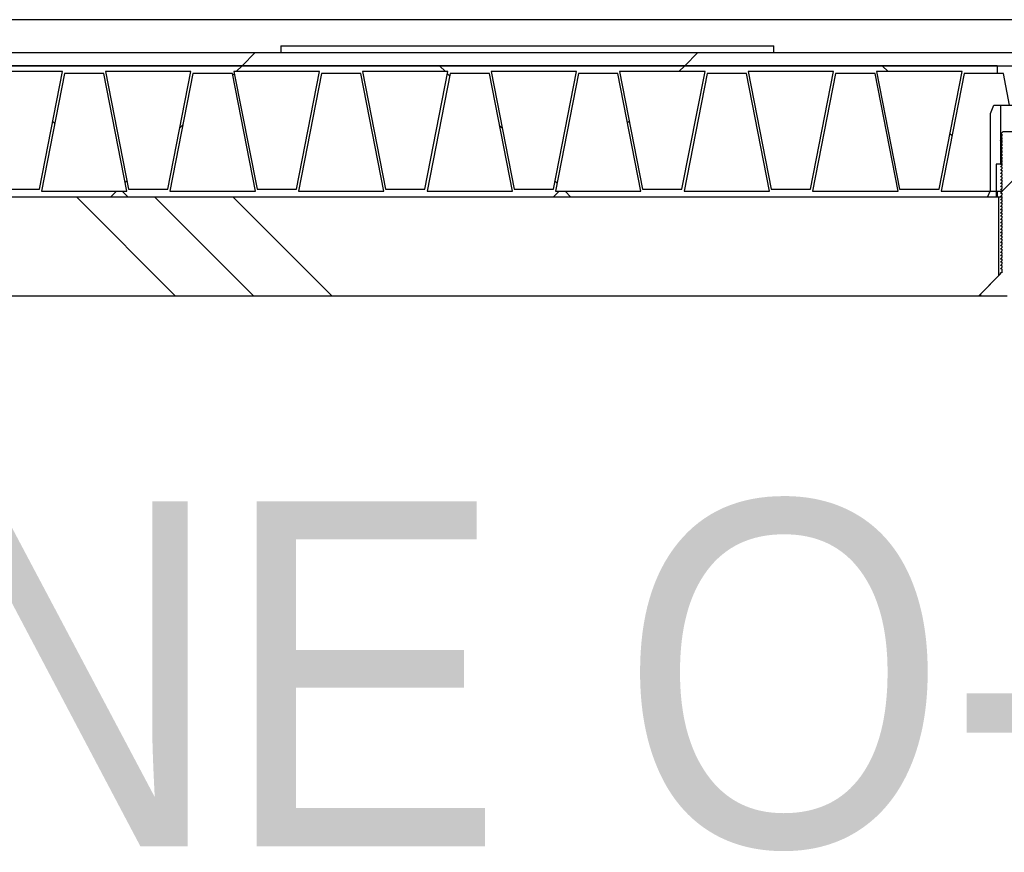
# Model space of a CAD drawing. Header units: millimetres. Extents: x 145 to 6295, y 51 to 4356.
# Tile 8 of 19: x 3521 to 3671, y 943 to 1070. Entities that reach past the tile are written whole.
import ezdxf

# ---------------------------------------------------------------- set-up
doc = ezdxf.new("R2010")
doc.units = ezdxf.units.MM
doc.header["$LTSCALE"] = 15
doc.linetypes.add('SLD-Solido', pattern=[0])
doc.layers.add('CAMPITURE', color=9, linetype='SLD-Solido')
doc.layers.add('NOTE', color=3, linetype='SLD-Solido')
doc.styles.add('SLDTEXTSTYLE0', font='GOTHIC.TTF', dxfattribs={"width": 0.913})

msp = doc.modelspace()

# ---------------------------------------------------------------- hatches: boundary and pattern name
at = {"layer": 'CAMPITURE', "true_color": 0xe1a900}
h = msp.add_hatch(dxfattribs=at)
h.set_pattern_fill('ANSI31', color=42, scale=15, angle=2.8e-322, style=0)
h.paths.add_polyline_path([(3458.54, 1064.64), (3458.54, 1062.64), (3673.04, 1062.64), (3673.04, 1064.64)], flags=0)
h = msp.add_hatch(dxfattribs=at)
h.set_pattern_fill('ANSI37', color=42, scale=15, angle=2.8e-322, style=0)
h.paths.add_polyline_path([(3664.5, 1061.44), (3669.54, 1061.44), (3669.54, 1062.64), (3376.54, 1062.64), (3376.54, 1061.44), (3377.25, 1061.44), (3380.75, 1043.54), (3376.54, 1043.54), (3376.54, 1042.64), (3669.54, 1042.64), (3669.54, 1043.54), (3661, 1043.54)], flags=0)
h.paths.add_polyline_path([(3644.64, 1061.74), (3641.14, 1043.84), (3635.14, 1043.84), (3631.64, 1061.74)], flags=0)
h.paths.add_polyline_path([(3537.15, 1043.54), (3524.15, 1043.54), (3527.65, 1061.44), (3533.65, 1061.44)], flags=0)
h.paths.add_polyline_path([(3556.7, 1043.54), (3543.7, 1043.54), (3547.2, 1061.44), (3553.2, 1061.44)], flags=0)
h.paths.add_polyline_path([(3498.05, 1043.54), (3485.05, 1043.54), (3488.55, 1061.44), (3494.55, 1061.44)], flags=0)
h.paths.add_polyline_path([(3517.6, 1043.54), (3504.6, 1043.54), (3508.1, 1061.44), (3514.1, 1061.44)], flags=0)
h.paths.add_polyline_path([(3615.35, 1043.54), (3602.35, 1043.54), (3605.85, 1061.44), (3611.85, 1061.44)], flags=0)
h.paths.add_polyline_path([(3634.9, 1043.54), (3621.9, 1043.54), (3625.4, 1061.44), (3631.4, 1061.44)], flags=0)
h.paths.add_polyline_path([(3576.25, 1043.54), (3563.25, 1043.54), (3566.75, 1061.44), (3572.75, 1061.44)], flags=0)
h.paths.add_polyline_path([(3595.8, 1043.54), (3582.8, 1043.54), (3586.3, 1061.44), (3592.3, 1061.44)], flags=0)
h.paths.add_polyline_path([(3400.3, 1043.54), (3387.3, 1043.54), (3390.8, 1061.44), (3396.8, 1061.44)], flags=0)
h.paths.add_polyline_path([(3458.95, 1043.54), (3445.95, 1043.54), (3449.45, 1061.44), (3455.45, 1061.44)], flags=0)
h.paths.add_polyline_path([(3478.5, 1043.54), (3465.5, 1043.54), (3469, 1061.44), (3475, 1061.44)], flags=0)
h.paths.add_polyline_path([(3419.85, 1043.54), (3406.85, 1043.54), (3410.35, 1061.44), (3416.35, 1061.44)], flags=0)
h.paths.add_polyline_path([(3439.4, 1043.54), (3426.4, 1043.54), (3429.9, 1061.44), (3435.9, 1061.44)], flags=0)
h.paths.add_polyline_path([(3429.59, 1061.74), (3426.09, 1043.84), (3420.09, 1043.84), (3416.59, 1061.74)], flags=0)
h.paths.add_polyline_path([(3410.04, 1061.74), (3406.54, 1043.84), (3400.54, 1043.84), (3397.04, 1061.74)], flags=0)
h.paths.add_polyline_path([(3468.69, 1061.74), (3465.19, 1043.84), (3459.19, 1043.84), (3455.69, 1061.74)], flags=0)
h.paths.add_polyline_path([(3449.14, 1061.74), (3445.64, 1043.84), (3439.64, 1043.84), (3436.14, 1061.74)], flags=0)
h.paths.add_polyline_path([(3390.49, 1061.74), (3386.99, 1043.84), (3380.99, 1043.84), (3377.49, 1061.74)], flags=0)
h.paths.add_polyline_path([(3585.99, 1061.74), (3582.49, 1043.84), (3576.49, 1043.84), (3572.99, 1061.74)], flags=0)
h.paths.add_polyline_path([(3566.44, 1061.74), (3562.94, 1043.84), (3556.94, 1043.84), (3553.44, 1061.74)], flags=0)
h.paths.add_polyline_path([(3625.09, 1061.74), (3621.59, 1043.84), (3615.59, 1043.84), (3612.09, 1061.74)], flags=0)
h.paths.add_polyline_path([(3605.54, 1061.74), (3602.04, 1043.84), (3596.04, 1043.84), (3592.54, 1061.74)], flags=0)
h.paths.add_polyline_path([(3507.79, 1061.74), (3504.29, 1043.84), (3498.29, 1043.84), (3494.79, 1061.74)], flags=0)
h.paths.add_polyline_path([(3488.24, 1061.74), (3484.74, 1043.84), (3478.74, 1043.84), (3475.24, 1061.74)], flags=0)
h.paths.add_polyline_path([(3546.89, 1061.74), (3543.39, 1043.84), (3537.39, 1043.84), (3533.89, 1061.74)], flags=0)
h.paths.add_polyline_path([(3527.34, 1061.74), (3523.84, 1043.84), (3517.84, 1043.84), (3514.34, 1061.74)], flags=0)
h.paths.add_polyline_path([(3664.19, 1061.74), (3660.69, 1043.84), (3654.69, 1043.84), (3651.19, 1061.74)], flags=0)
h.paths.add_polyline_path([(3654.45, 1043.54), (3641.45, 1043.54), (3644.95, 1061.44), (3650.95, 1061.44)], flags=0)
h = msp.add_hatch(dxfattribs=at)
h.set_pattern_fill('ANSI32', color=42, scale=15, style=0)
h.paths.add_polyline_path([(3668.04, 1042.64), (3669.39, 1042.64), (3669.39, 1047.64), (3670.04, 1047.64), (3670.04, 1056.64), (3669.04, 1056.64), (3668.54, 1055.34), (3668.54, 1043.64)], flags=0)
h = msp.add_hatch(dxfattribs=at)
h.set_pattern_fill('ANSI32', color=42, scale=15, style=0)
edge = h.paths.add_edge_path(flags=0)
edge.add_spline(control_points=[(3670.24, 1052.43), (3670.18, 1052.36), (3670.12, 1052.3), (3670.06, 1052.23)], knot_values=[0, 0, 0, 0, 1, 1, 1, 1], weights=[1, 1, 1, 1], degree=3, periodic=0)
edge.add_spline(control_points=[(3670.06, 1052.23), (3670.12, 1052.23), (3670.18, 1052.23), (3670.24, 1052.23)], knot_values=[0, 0, 0, 0, 1, 1, 1, 1], weights=[1, 1, 1, 1], degree=3, periodic=0)
edge.add_line((3670.24, 1052.23), (3670.24, 1051.93))
edge.add_line((3670.24, 1051.93), (3670.06, 1051.73))
edge.add_line((3670.06, 1051.73), (3670.24, 1051.73))
edge.add_line((3670.24, 1051.73), (3670.24, 1051.43))
edge.add_line((3670.24, 1051.43), (3670.06, 1051.23))
edge.add_line((3670.06, 1051.23), (3670.24, 1051.23))
edge.add_line((3670.24, 1051.23), (3670.24, 1050.93))
edge.add_line((3670.24, 1050.93), (3670.06, 1050.73))
edge.add_line((3670.06, 1050.73), (3670.24, 1050.73))
edge.add_line((3670.24, 1050.73), (3670.24, 1050.43))
edge.add_line((3670.24, 1050.43), (3670.06, 1050.23))
edge.add_line((3670.06, 1050.23), (3670.24, 1050.23))
edge.add_line((3670.24, 1050.23), (3670.24, 1049.93))
edge.add_line((3670.24, 1049.93), (3670.06, 1049.73))
edge.add_line((3670.06, 1049.73), (3670.24, 1049.73))
edge.add_line((3670.24, 1049.73), (3670.24, 1049.43))
edge.add_line((3670.24, 1049.43), (3670.06, 1049.23))
edge.add_line((3670.06, 1049.23), (3670.24, 1049.23))
edge.add_line((3670.24, 1049.23), (3670.24, 1048.93))
edge.add_line((3670.24, 1048.93), (3670.06, 1048.73))
edge.add_line((3670.06, 1048.73), (3670.24, 1048.73))
edge.add_line((3670.24, 1048.73), (3670.24, 1048.43))
edge.add_line((3670.24, 1048.43), (3670.06, 1048.23))
edge.add_line((3670.06, 1048.23), (3670.24, 1048.23))
edge.add_line((3670.24, 1048.23), (3670.24, 1047.93))
edge.add_line((3670.24, 1047.93), (3670.06, 1047.73))
edge.add_line((3670.06, 1047.73), (3670.24, 1047.73))
edge.add_line((3670.24, 1047.73), (3670.24, 1047.43))
edge.add_line((3670.24, 1047.43), (3670.06, 1047.23))
edge.add_line((3670.06, 1047.23), (3670.24, 1047.23))
edge.add_line((3670.24, 1047.23), (3670.24, 1046.93))
edge.add_line((3670.24, 1046.93), (3670.06, 1046.73))
edge.add_line((3670.06, 1046.73), (3670.24, 1046.73))
edge.add_line((3670.24, 1046.73), (3670.24, 1046.43))
edge.add_line((3670.24, 1046.43), (3670.06, 1046.23))
edge.add_line((3670.06, 1046.23), (3670.24, 1046.23))
edge.add_line((3670.24, 1046.23), (3670.24, 1045.93))
edge.add_line((3670.24, 1045.93), (3670.06, 1045.73))
edge.add_line((3670.06, 1045.73), (3670.24, 1045.73))
edge.add_line((3670.24, 1045.73), (3670.24, 1045.43))
edge.add_line((3670.24, 1045.43), (3670.06, 1045.23))
edge.add_line((3670.06, 1045.23), (3670.24, 1045.23))
edge.add_line((3670.24, 1045.23), (3670.24, 1044.93))
edge.add_line((3670.24, 1044.93), (3670.06, 1044.73))
edge.add_line((3670.06, 1044.73), (3670.24, 1044.73))
edge.add_line((3670.24, 1044.73), (3670.24, 1044.43))
edge.add_line((3670.24, 1044.43), (3670.06, 1044.23))
edge.add_line((3670.06, 1044.23), (3670.24, 1044.23))
edge.add_line((3670.24, 1044.23), (3670.24, 1043.93))
edge.add_line((3670.24, 1043.93), (3670.06, 1043.73))
edge.add_line((3670.06, 1043.73), (3670.24, 1043.73))
edge.add_line((3670.24, 1043.73), (3670.24, 1043.43))
edge.add_line((3670.24, 1043.43), (3670.06, 1043.23))
edge.add_line((3670.06, 1043.23), (3670.24, 1043.23))
edge.add_line((3670.24, 1043.23), (3670.24, 1042.93))
edge.add_line((3670.24, 1042.93), (3670.06, 1042.73))
edge.add_line((3670.06, 1042.73), (3670.24, 1042.73))
edge.add_line((3670.24, 1042.73), (3670.24, 1042.43))
edge.add_line((3670.24, 1042.43), (3670.06, 1042.23))
edge.add_line((3670.06, 1042.23), (3670.24, 1042.23))
edge.add_line((3670.24, 1042.23), (3670.24, 1041.93))
edge.add_line((3670.24, 1041.93), (3670.06, 1041.73))
edge.add_line((3670.06, 1041.73), (3670.24, 1041.73))
edge.add_line((3670.24, 1041.73), (3670.24, 1041.43))
edge.add_line((3670.24, 1041.43), (3670.06, 1041.23))
edge.add_line((3670.06, 1041.23), (3670.24, 1041.23))
edge.add_line((3670.24, 1041.23), (3670.24, 1040.93))
edge.add_line((3670.24, 1040.93), (3670.06, 1040.73))
edge.add_line((3670.06, 1040.73), (3670.24, 1040.73))
edge.add_line((3670.24, 1040.73), (3670.24, 1040.43))
edge.add_line((3670.24, 1040.43), (3670.06, 1040.23))
edge.add_line((3670.06, 1040.23), (3670.24, 1040.23))
edge.add_line((3670.24, 1040.23), (3670.24, 1039.93))
edge.add_line((3670.24, 1039.93), (3670.06, 1039.73))
edge.add_line((3670.06, 1039.73), (3670.24, 1039.73))
edge.add_line((3670.24, 1039.73), (3670.24, 1039.43))
edge.add_line((3670.24, 1039.43), (3670.06, 1039.23))
edge.add_line((3670.06, 1039.23), (3670.24, 1039.23))
edge.add_line((3670.24, 1039.23), (3670.24, 1038.93))
edge.add_line((3670.24, 1038.93), (3670.06, 1038.73))
edge.add_line((3670.06, 1038.73), (3670.24, 1038.73))
edge.add_line((3670.24, 1038.73), (3670.24, 1038.43))
edge.add_line((3670.24, 1038.43), (3670.06, 1038.23))
edge.add_line((3670.06, 1038.23), (3670.24, 1038.23))
edge.add_line((3670.24, 1038.23), (3670.24, 1037.93))
edge.add_line((3670.24, 1037.93), (3670.06, 1037.73))
edge.add_line((3670.06, 1037.73), (3670.24, 1037.73))
edge.add_line((3670.24, 1037.73), (3670.24, 1037.43))
edge.add_line((3670.24, 1037.43), (3670.06, 1037.23))
edge.add_line((3670.06, 1037.23), (3670.24, 1037.23))
edge.add_line((3670.24, 1037.23), (3670.24, 1036.93))
edge.add_line((3670.24, 1036.93), (3670.06, 1036.73))
edge.add_line((3670.06, 1036.73), (3670.24, 1036.73))
edge.add_line((3670.24, 1036.73), (3670.24, 1036.43))
edge.add_line((3670.24, 1036.43), (3670.06, 1036.23))
edge.add_line((3670.06, 1036.23), (3670.24, 1036.23))
edge.add_line((3670.24, 1036.23), (3670.24, 1035.93))
edge.add_line((3670.24, 1035.93), (3670.06, 1035.73))
edge.add_line((3670.06, 1035.73), (3670.24, 1035.73))
edge.add_line((3670.24, 1035.73), (3670.24, 1035.43))
edge.add_line((3670.24, 1035.43), (3670.06, 1035.23))
edge.add_line((3670.06, 1035.23), (3670.24, 1035.23))
edge.add_line((3670.24, 1035.23), (3670.24, 1034.93))
edge.add_line((3670.24, 1034.93), (3670.06, 1034.73))
edge.add_line((3670.06, 1034.73), (3670.24, 1034.73))
edge.add_line((3670.24, 1034.73), (3670.24, 1034.43))
edge.add_line((3670.24, 1034.43), (3670.06, 1034.23))
edge.add_line((3670.06, 1034.23), (3670.24, 1034.23))
edge.add_line((3670.24, 1034.23), (3670.24, 1033.93))
edge.add_line((3670.24, 1033.93), (3670.06, 1033.73))
edge.add_line((3670.06, 1033.73), (3670.24, 1033.73))
edge.add_line((3670.24, 1033.73), (3670.24, 1033.43))
edge.add_line((3670.24, 1033.43), (3670.06, 1033.23))
edge.add_line((3670.06, 1033.23), (3670.24, 1033.23))
edge.add_line((3670.24, 1033.23), (3670.24, 1032.93))
edge.add_line((3670.24, 1032.93), (3670.06, 1032.73))
edge.add_line((3670.06, 1032.73), (3670.24, 1032.73))
edge.add_line((3670.24, 1032.73), (3670.24, 1032.43))
edge.add_line((3670.24, 1032.43), (3670.06, 1032.23))
edge.add_line((3670.06, 1032.23), (3670.24, 1032.23))
edge.add_line((3670.24, 1032.23), (3670.24, 1031.93))
edge.add_line((3670.24, 1031.93), (3670.06, 1031.73))
edge.add_line((3670.06, 1031.73), (3670.24, 1031.73))
edge.add_line((3670.24, 1031.73), (3670.24, 1031.14))
edge.add_line((3670.24, 1031.14), (3670.04, 1031.14))
edge.add_line((3670.04, 1031.14), (3670.04, 1030.94))
edge.add_line((3670.04, 1030.94), (3667.04, 1027.94))
edge.add_line((3667.04, 1027.94), (3667.04, 1027.64))
edge.add_line((3667.04, 1027.64), (3671.04, 1027.64))
edge.add_line((3671.04, 1027.64), (3671.04, 1029.64))
edge.add_line((3671.04, 1029.64), (3675.04, 1029.64))
edge.add_line((3675.04, 1029.64), (3675.04, 1027.64))
edge.add_line((3675.04, 1027.64), (3679.04, 1027.64))
edge.add_line((3679.04, 1027.64), (3679.04, 1027.94))
edge.add_line((3679.04, 1027.94), (3676.04, 1030.94))
edge.add_line((3676.04, 1030.94), (3676.04, 1031.14))
edge.add_line((3676.04, 1031.14), (3675.84, 1031.14))
edge.add_line((3675.84, 1031.14), (3675.84, 1031.48))
edge.add_line((3675.84, 1031.48), (3676.03, 1031.48))
edge.add_line((3676.03, 1031.48), (3675.84, 1031.68))
edge.add_line((3675.84, 1031.68), (3675.84, 1031.98))
edge.add_line((3675.84, 1031.98), (3676.03, 1031.98))
edge.add_line((3676.03, 1031.98), (3675.84, 1032.18))
edge.add_line((3675.84, 1032.18), (3675.84, 1032.48))
edge.add_line((3675.84, 1032.48), (3676.03, 1032.48))
edge.add_line((3676.03, 1032.48), (3675.84, 1032.68))
edge.add_line((3675.84, 1032.68), (3675.84, 1032.98))
edge.add_line((3675.84, 1032.98), (3676.03, 1032.98))
edge.add_line((3676.03, 1032.98), (3675.84, 1033.18))
edge.add_line((3675.84, 1033.18), (3675.84, 1033.48))
edge.add_line((3675.84, 1033.48), (3676.03, 1033.48))
edge.add_line((3676.03, 1033.48), (3675.84, 1033.68))
edge.add_line((3675.84, 1033.68), (3675.84, 1033.98))
edge.add_line((3675.84, 1033.98), (3676.03, 1033.98))
edge.add_line((3676.03, 1033.98), (3675.84, 1034.18))
edge.add_line((3675.84, 1034.18), (3675.84, 1034.48))
edge.add_line((3675.84, 1034.48), (3676.03, 1034.48))
edge.add_line((3676.03, 1034.48), (3675.84, 1034.68))
edge.add_line((3675.84, 1034.68), (3675.84, 1034.98))
edge.add_line((3675.84, 1034.98), (3676.03, 1034.98))
edge.add_line((3676.03, 1034.98), (3675.84, 1035.18))
edge.add_line((3675.84, 1035.18), (3675.84, 1035.48))
edge.add_line((3675.84, 1035.48), (3676.03, 1035.48))
edge.add_line((3676.03, 1035.48), (3675.84, 1035.68))
edge.add_line((3675.84, 1035.68), (3675.84, 1035.98))
edge.add_line((3675.84, 1035.98), (3676.03, 1035.98))
edge.add_line((3676.03, 1035.98), (3675.84, 1036.18))
edge.add_line((3675.84, 1036.18), (3675.84, 1036.48))
edge.add_line((3675.84, 1036.48), (3676.03, 1036.48))
edge.add_line((3676.03, 1036.48), (3675.84, 1036.68))
edge.add_line((3675.84, 1036.68), (3675.84, 1036.98))
edge.add_line((3675.84, 1036.98), (3676.03, 1036.98))
edge.add_line((3676.03, 1036.98), (3675.84, 1037.18))
edge.add_line((3675.84, 1037.18), (3675.84, 1037.48))
edge.add_line((3675.84, 1037.48), (3676.03, 1037.48))
edge.add_line((3676.03, 1037.48), (3675.84, 1037.68))
edge.add_line((3675.84, 1037.68), (3675.84, 1037.98))
edge.add_line((3675.84, 1037.98), (3676.03, 1037.98))
edge.add_line((3676.03, 1037.98), (3675.84, 1038.18))
edge.add_line((3675.84, 1038.18), (3675.84, 1038.48))
edge.add_line((3675.84, 1038.48), (3676.03, 1038.48))
edge.add_line((3676.03, 1038.48), (3675.84, 1038.68))
edge.add_line((3675.84, 1038.68), (3675.84, 1038.98))
edge.add_line((3675.84, 1038.98), (3676.03, 1038.98))
edge.add_line((3676.03, 1038.98), (3675.84, 1039.18))
edge.add_line((3675.84, 1039.18), (3675.84, 1039.48))
edge.add_line((3675.84, 1039.48), (3676.03, 1039.48))
edge.add_line((3676.03, 1039.48), (3675.84, 1039.68))
edge.add_line((3675.84, 1039.68), (3675.84, 1039.98))
edge.add_line((3675.84, 1039.98), (3676.03, 1039.98))
edge.add_line((3676.03, 1039.98), (3675.84, 1040.18))
edge.add_line((3675.84, 1040.18), (3675.84, 1040.48))
edge.add_line((3675.84, 1040.48), (3676.03, 1040.48))
edge.add_line((3676.03, 1040.48), (3675.84, 1040.68))
edge.add_line((3675.84, 1040.68), (3675.84, 1040.98))
edge.add_line((3675.84, 1040.98), (3676.03, 1040.98))
edge.add_line((3676.03, 1040.98), (3675.84, 1041.18))
edge.add_line((3675.84, 1041.18), (3675.84, 1041.48))
edge.add_line((3675.84, 1041.48), (3676.03, 1041.48))
edge.add_line((3676.03, 1041.48), (3675.84, 1041.68))
edge.add_line((3675.84, 1041.68), (3675.84, 1041.98))
edge.add_line((3675.84, 1041.98), (3676.03, 1041.98))
edge.add_line((3676.03, 1041.98), (3675.84, 1042.18))
edge.add_line((3675.84, 1042.18), (3675.84, 1042.48))
edge.add_line((3675.84, 1042.48), (3676.03, 1042.48))
edge.add_line((3676.03, 1042.48), (3675.84, 1042.68))
edge.add_line((3675.84, 1042.68), (3675.84, 1042.98))
edge.add_line((3675.84, 1042.98), (3676.03, 1042.98))
edge.add_line((3676.03, 1042.98), (3675.84, 1043.18))
edge.add_line((3675.84, 1043.18), (3675.84, 1043.48))
edge.add_line((3675.84, 1043.48), (3676.03, 1043.48))
edge.add_line((3676.03, 1043.48), (3675.84, 1043.68))
edge.add_line((3675.84, 1043.68), (3675.84, 1043.98))
edge.add_line((3675.84, 1043.98), (3676.03, 1043.98))
edge.add_line((3676.03, 1043.98), (3675.84, 1044.18))
edge.add_line((3675.84, 1044.18), (3675.84, 1044.48))
edge.add_line((3675.84, 1044.48), (3676.03, 1044.48))
edge.add_line((3676.03, 1044.48), (3675.84, 1044.68))
edge.add_line((3675.84, 1044.68), (3675.84, 1044.98))
edge.add_line((3675.84, 1044.98), (3676.03, 1044.98))
edge.add_line((3676.03, 1044.98), (3675.84, 1045.18))
edge.add_line((3675.84, 1045.18), (3675.84, 1045.48))
edge.add_line((3675.84, 1045.48), (3676.03, 1045.48))
edge.add_line((3676.03, 1045.48), (3675.84, 1045.68))
edge.add_line((3675.84, 1045.68), (3675.84, 1045.98))
edge.add_line((3675.84, 1045.98), (3676.03, 1045.98))
edge.add_line((3676.03, 1045.98), (3675.84, 1046.18))
edge.add_line((3675.84, 1046.18), (3675.84, 1046.48))
edge.add_line((3675.84, 1046.48), (3676.03, 1046.48))
edge.add_line((3676.03, 1046.48), (3675.84, 1046.68))
edge.add_line((3675.84, 1046.68), (3675.84, 1046.98))
edge.add_line((3675.84, 1046.98), (3676.03, 1046.98))
edge.add_line((3676.03, 1046.98), (3675.84, 1047.18))
edge.add_line((3675.84, 1047.18), (3675.84, 1047.48))
edge.add_line((3675.84, 1047.48), (3676.03, 1047.48))
edge.add_line((3676.03, 1047.48), (3675.84, 1047.68))
edge.add_line((3675.84, 1047.68), (3675.84, 1047.98))
edge.add_line((3675.84, 1047.98), (3676.03, 1047.98))
edge.add_line((3676.03, 1047.98), (3675.84, 1048.18))
edge.add_line((3675.84, 1048.18), (3675.84, 1048.48))
edge.add_line((3675.84, 1048.48), (3676.03, 1048.48))
edge.add_line((3676.03, 1048.48), (3675.84, 1048.68))
edge.add_line((3675.84, 1048.68), (3675.84, 1048.98))
edge.add_line((3675.84, 1048.98), (3676.03, 1048.98))
edge.add_line((3676.03, 1048.98), (3675.84, 1049.18))
edge.add_line((3675.84, 1049.18), (3675.84, 1049.48))
edge.add_line((3675.84, 1049.48), (3676.03, 1049.48))
edge.add_line((3676.03, 1049.48), (3675.84, 1049.68))
edge.add_line((3675.84, 1049.68), (3675.84, 1049.98))
edge.add_line((3675.84, 1049.98), (3676.03, 1049.98))
edge.add_line((3676.03, 1049.98), (3675.84, 1050.18))
edge.add_line((3675.84, 1050.18), (3675.84, 1050.48))
edge.add_line((3675.84, 1050.48), (3676.03, 1050.48))
edge.add_line((3676.03, 1050.48), (3675.84, 1050.68))
edge.add_line((3675.84, 1050.68), (3675.84, 1050.98))
edge.add_line((3675.84, 1050.98), (3676.03, 1050.98))
edge.add_line((3676.03, 1050.98), (3675.84, 1051.18))
edge.add_line((3675.84, 1051.18), (3675.84, 1051.48))
edge.add_line((3675.84, 1051.48), (3676.03, 1051.48))
edge.add_line((3676.03, 1051.48), (3675.84, 1051.68))
edge.add_line((3675.84, 1051.68), (3675.84, 1051.98))
edge.add_line((3675.84, 1051.98), (3676.03, 1051.98))
edge.add_line((3676.03, 1051.98), (3675.84, 1052.18))
edge.add_line((3675.84, 1052.18), (3675.84, 1052.44))
edge.add_line((3675.84, 1052.44), (3675.64, 1052.64))
edge.add_line((3675.64, 1052.64), (3670.44, 1052.64))
edge.add_line((3670.44, 1052.64), (3670.24, 1052.44))
edge.add_line((3670.24, 1052.44), (3670.24, 1052.43))
h = msp.add_hatch(dxfattribs=at)
h.set_pattern_fill('CORK', color=42, scale=15, style=0)
h.set_pattern_definition([(3e-322, (0, 0), (-2e-322, 47.625), []), (135, (23.81, -23.81), (-95.25, -95.25), [67.352, -67.352]), (135, (35.72, -23.81), (-95.25, -95.25), [67.352, -67.352]), (135, (47.62, -23.81), (-95.25, -95.25), [67.352, -67.352])])
h.paths.add_polyline_path([(3376.34, 1042.64), (3376.34, 1030.64), (3379.34, 1027.64), (3666.74, 1027.64), (3669.74, 1030.64), (3669.74, 1042.64)], flags=0)

# ---------------------------------------------------------------- linework, layer by layer
for p, q in [((4273.04, 1069.64), (2773.04, 1069.64)), ((3560.54, 1065.64), (3560.54, 1064.64)), ((3560.54, 1065.64), (3635.54, 1065.64)), ((3635.54, 1064.64), (3635.54, 1065.64)), ((3458.54, 1064.64), (3673.04, 1064.64)), ((3669.54, 1062.64), (3376.54, 1062.64)), ((3458.54, 1062.64), (3673.04, 1062.64)), ((3669.54, 1062.64), (3669.54, 1061.44)), ((3527.34, 1061.74), (3514.34, 1061.74)), ((3523.84, 1043.84), (3527.34, 1061.74)), ((3527.65, 1061.44), (3524.15, 1043.54)), ((3533.65, 1061.44), (3527.65, 1061.44)), ((3537.15, 1043.54), (3533.65, 1061.44)), ((3546.89, 1061.74), (3533.89, 1061.74)), ((3533.89, 1061.74), (3537.39, 1043.84)), ((3543.39, 1043.84), (3546.89, 1061.74)), ((3547.2, 1061.44), (3543.7, 1043.54)), ((3553.2, 1061.44), (3547.2, 1061.44)), ((3556.7, 1043.54), (3553.2, 1061.44)), ((3566.44, 1061.74), (3553.44, 1061.74)), ((3553.44, 1061.74), (3556.94, 1043.84)), ((3562.94, 1043.84), (3566.44, 1061.74)), ((3566.75, 1061.44), (3563.25, 1043.54)), ((3572.75, 1061.44), (3566.75, 1061.44)), ((3576.25, 1043.54), (3572.75, 1061.44)), ((3585.99, 1061.74), (3572.99, 1061.74)), ((3572.99, 1061.74), (3576.49, 1043.84)), ((3582.49, 1043.84), (3585.99, 1061.74)), ((3586.3, 1061.44), (3582.8, 1043.54)), ((3592.3, 1061.44), (3586.3, 1061.44)), ((3595.8, 1043.54), (3592.3, 1061.44)), ((3605.54, 1061.74), (3592.54, 1061.74)), ((3592.54, 1061.74), (3596.04, 1043.84)), ((3602.04, 1043.84), (3605.54, 1061.74)), ((3605.85, 1061.44), (3602.35, 1043.54)), ((3611.85, 1061.44), (3605.85, 1061.44)), ((3615.35, 1043.54), (3611.85, 1061.44)), ((3625.09, 1061.74), (3612.09, 1061.74)), ((3612.09, 1061.74), (3615.59, 1043.84)), ((3621.59, 1043.84), (3625.09, 1061.74)), ((3625.4, 1061.44), (3621.9, 1043.54)), ((3631.4, 1061.44), (3625.4, 1061.44)), ((3634.9, 1043.54), (3631.4, 1061.44)), ((3644.64, 1061.74), (3631.64, 1061.74)), ((3631.64, 1061.74), (3635.14, 1043.84)), ((3641.14, 1043.84), (3644.64, 1061.74)), ((3644.95, 1061.44), (3641.45, 1043.54)), ((3650.95, 1061.44), (3644.95, 1061.44)), ((3654.45, 1043.54), (3650.95, 1061.44)), ((3664.19, 1061.74), (3651.19, 1061.74)), ((3651.19, 1061.74), (3654.69, 1043.84)), ((3660.69, 1043.84), (3664.19, 1061.74)), ((3664.5, 1061.44), (3661, 1043.54)), ((3669.54, 1061.44), (3664.5, 1061.44)), ((3670.5, 1061.44), (3669.54, 1061.44)), ((3671.43, 1056.64), (3670.5, 1061.44)), ((3668.54, 1055.34), (3669.04, 1056.64)), ((3669.04, 1056.64), (3670.04, 1056.64)), ((3670.04, 1056.64), (3670.04, 1047.64)), ((3670.04, 1056.64), (3676.04, 1056.64)), ((3668.54, 1043.64), (3668.54, 1055.34)), ((3670.24, 1052.43), (3670.06, 1052.23)), ((3670.06, 1052.23), (3670.24, 1052.23)), ((3670.06, 1051.73), (3670.24, 1051.93)), ((3670.24, 1051.73), (3670.06, 1051.73)), ((3670.24, 1051.7), (3670.06, 1051.73)), ((3670.44, 1052.64), (3670.24, 1052.44)), ((3670.24, 1052.44), (3670.24, 1052.43)), ((3670.24, 1052.23), (3670.24, 1051.93)), ((3670.24, 1051.73), (3670.24, 1051.43)), ((3670.44, 1052.64), (3675.64, 1052.64)), ((3670.06, 1051.23), (3670.24, 1051.43)), ((3670.24, 1051.23), (3670.06, 1051.23)), ((3670.06, 1050.73), (3670.24, 1050.93)), ((3670.24, 1050.73), (3670.06, 1050.73)), ((3670.06, 1050.23), (3670.24, 1050.43)), ((3670.24, 1050.23), (3670.06, 1050.23)), ((3670.24, 1050.21), (3670.06, 1050.23)), ((3670.24, 1051.23), (3670.24, 1050.93)), ((3670.24, 1050.73), (3670.24, 1050.43)), ((3670.24, 1050.23), (3670.24, 1049.93)), ((3670.06, 1049.73), (3670.24, 1049.93)), ((3670.24, 1049.73), (3670.06, 1049.73)), ((3670.06, 1049.23), (3670.24, 1049.43)), ((3670.24, 1049.23), (3670.06, 1049.23)), ((3670.06, 1048.73), (3670.24, 1048.93)), ((3670.24, 1048.73), (3670.06, 1048.73)), ((3670.24, 1049.73), (3670.24, 1049.43)), ((3670.24, 1049.23), (3670.24, 1048.93)), ((3670.24, 1048.73), (3670.24, 1048.43)), ((3669.39, 1047.64), (3669.39, 1042.64)), ((3670.04, 1047.64), (3669.39, 1047.64)), ((3670.04, 1047.64), (3670.24, 1047.64)), ((3670.06, 1048.23), (3670.24, 1048.43)), ((3670.24, 1048.23), (3670.06, 1048.23)), ((3670.06, 1047.73), (3670.24, 1047.93)), ((3670.24, 1047.73), (3670.06, 1047.73)), ((3670.06, 1047.23), (3670.24, 1047.43)), ((3670.24, 1047.23), (3670.06, 1047.23)), ((3670.24, 1048.23), (3670.24, 1047.93)), ((3670.24, 1047.73), (3670.24, 1047.43)), ((3670.24, 1047.23), (3670.24, 1046.93)), ((3670.06, 1046.73), (3670.24, 1046.93)), ((3670.24, 1046.73), (3670.06, 1046.73)), ((3670.06, 1046.23), (3670.24, 1046.43)), ((3670.24, 1046.23), (3670.06, 1046.23)), ((3670.06, 1045.73), (3670.24, 1045.93)), ((3670.24, 1045.73), (3670.06, 1045.73)), ((3670.24, 1046.73), (3670.24, 1046.43)), ((3670.24, 1046.23), (3670.24, 1045.93)), ((3670.24, 1045.73), (3670.24, 1045.43)), ((3670.06, 1045.23), (3670.24, 1045.43)), ((3670.24, 1045.23), (3670.06, 1045.23)), ((3670.06, 1044.73), (3670.24, 1044.93)), ((3670.24, 1044.73), (3670.06, 1044.73)), ((3670.06, 1044.23), (3670.24, 1044.43)), ((3670.24, 1044.23), (3670.06, 1044.23)), ((3670.28, 1044.2), (3670.06, 1044.23)), ((3670.24, 1045.23), (3670.24, 1044.93)), ((3670.24, 1044.73), (3670.24, 1044.43)), ((3670.24, 1044.23), (3670.24, 1043.93)), ((3669.74, 1042.64), (3376.34, 1042.64)), ((3669.54, 1042.64), (3376.54, 1042.64)), ((3517.84, 1043.84), (3523.84, 1043.84)), ((3524.15, 1043.54), (3537.15, 1043.54)), ((3537.39, 1043.84), (3543.39, 1043.84)), ((3543.7, 1043.54), (3556.7, 1043.54)), ((3556.94, 1043.84), (3562.94, 1043.84)), ((3563.25, 1043.54), (3576.25, 1043.54)), ((3576.49, 1043.84), (3582.49, 1043.84)), ((3582.8, 1043.54), (3595.8, 1043.54)), ((3596.04, 1043.84), (3602.04, 1043.84)), ((3602.35, 1043.54), (3615.35, 1043.54)), ((3615.59, 1043.84), (3621.59, 1043.84)), ((3621.9, 1043.54), (3634.9, 1043.54)), ((3635.14, 1043.84), (3641.14, 1043.84)), ((3641.45, 1043.54), (3654.45, 1043.54)), ((3654.69, 1043.84), (3660.69, 1043.84)), ((3661, 1043.54), (3669.54, 1043.54)), ((3668.04, 1042.64), (3668.54, 1043.64)), ((3669.39, 1042.64), (3668.04, 1042.64)), ((3669.54, 1043.54), (3669.54, 1042.64)), ((3669.54, 1043.54), (3670.24, 1043.54)), ((3669.74, 1042.64), (3669.74, 1030.64)), ((3670.24, 1042.64), (3669.74, 1042.64)), ((3670.06, 1043.73), (3670.24, 1043.93)), ((3670.24, 1043.73), (3670.06, 1043.73)), ((3670.29, 1043.7), (3670.06, 1043.73)), ((3670.06, 1043.23), (3670.24, 1043.43)), ((3670.24, 1043.23), (3670.06, 1043.23)), ((3670.06, 1042.73), (3670.24, 1042.93)), ((3670.24, 1042.73), (3670.06, 1042.73)), ((3670.24, 1043.73), (3670.24, 1043.43)), ((3670.24, 1043.23), (3670.24, 1042.93)), ((3670.24, 1042.73), (3670.24, 1042.43)), ((3670.06, 1042.23), (3670.24, 1042.43)), ((3670.24, 1042.23), (3670.06, 1042.23)), ((3670.06, 1041.73), (3670.24, 1041.93)), ((3670.24, 1041.73), (3670.06, 1041.73)), ((3670.06, 1041.23), (3670.24, 1041.43)), ((3670.24, 1041.23), (3670.06, 1041.23)), ((3670.24, 1041.2), (3670.06, 1041.23)), ((3670.24, 1042.23), (3670.24, 1041.93)), ((3670.24, 1041.73), (3670.24, 1041.43)), ((3670.24, 1041.23), (3670.24, 1040.93)), ((3670.06, 1040.73), (3670.24, 1040.93)), ((3670.24, 1040.73), (3670.06, 1040.73)), ((3670.06, 1040.23), (3670.24, 1040.43)), ((3670.24, 1040.23), (3670.06, 1040.23)), ((3670.06, 1039.73), (3670.24, 1039.93)), ((3670.24, 1039.73), (3670.06, 1039.73)), ((3670.24, 1039.7), (3670.06, 1039.73)), ((3670.24, 1040.73), (3670.24, 1040.43)), ((3670.24, 1040.23), (3670.24, 1039.93)), ((3670.24, 1039.73), (3670.24, 1039.43)), ((3670.06, 1039.23), (3670.24, 1039.43)), ((3670.24, 1039.23), (3670.06, 1039.23)), ((3670.24, 1039.2), (3670.06, 1039.23)), ((3670.06, 1038.73), (3670.24, 1038.93)), ((3670.24, 1038.73), (3670.06, 1038.73)), ((3670.06, 1038.23), (3670.24, 1038.43)), ((3670.24, 1038.23), (3670.06, 1038.23)), ((3670.24, 1039.23), (3670.24, 1038.93)), ((3670.24, 1038.73), (3670.24, 1038.43)), ((3670.24, 1038.23), (3670.24, 1037.93)), ((3670.06, 1037.73), (3670.24, 1037.93)), ((3670.24, 1037.73), (3670.06, 1037.73)), ((3670.24, 1037.7), (3670.06, 1037.73)), ((3670.06, 1037.23), (3670.24, 1037.43)), ((3670.24, 1037.23), (3670.06, 1037.23)), ((3670.06, 1036.73), (3670.24, 1036.93)), ((3670.24, 1036.73), (3670.06, 1036.73)), ((3670.24, 1037.73), (3670.24, 1037.43)), ((3670.24, 1037.23), (3670.24, 1036.93)), ((3670.24, 1036.73), (3670.24, 1036.43)), ((3670.06, 1036.23), (3670.24, 1036.43)), ((3670.24, 1036.23), (3670.06, 1036.23)), ((3670.29, 1036.2), (3670.06, 1036.23)), ((3670.06, 1035.73), (3670.24, 1035.93)), ((3670.24, 1035.73), (3670.06, 1035.73)), ((3670.06, 1035.23), (3670.24, 1035.43)), ((3670.24, 1035.23), (3670.06, 1035.23)), ((3670.24, 1036.23), (3670.24, 1035.93)), ((3670.24, 1035.73), (3670.24, 1035.43)), ((3670.24, 1035.23), (3670.24, 1034.93)), ((3670.06, 1034.73), (3670.24, 1034.93)), ((3670.24, 1034.73), (3670.06, 1034.73)), ((3670.06, 1034.23), (3670.24, 1034.43)), ((3670.24, 1034.23), (3670.06, 1034.23)), ((3670.26, 1034.2), (3670.06, 1034.23)), ((3670.06, 1033.73), (3670.24, 1033.93)), ((3670.24, 1033.73), (3670.06, 1033.73)), ((3670.29, 1033.7), (3670.06, 1033.73)), ((3670.24, 1034.73), (3670.24, 1034.43)), ((3670.24, 1034.23), (3670.24, 1033.93)), ((3670.24, 1033.73), (3670.24, 1033.43)), ((3670.06, 1033.23), (3670.24, 1033.43)), ((3670.24, 1033.23), (3670.06, 1033.23)), ((3670.06, 1032.73), (3670.24, 1032.93)), ((3670.24, 1032.73), (3670.06, 1032.73)), ((3670.29, 1032.7), (3670.06, 1032.73)), ((3670.06, 1032.23), (3670.24, 1032.43)), ((3670.24, 1032.23), (3670.06, 1032.23)), ((3670.24, 1032.2), (3670.06, 1032.23)), ((3670.24, 1033.23), (3670.24, 1032.93)), ((3670.24, 1032.73), (3670.24, 1032.43)), ((3670.24, 1032.23), (3670.24, 1031.93)), ((3669.74, 1030.64), (3666.74, 1027.64)), ((3670.04, 1030.94), (3667.04, 1027.94)), ((3670.04, 1030.94), (3670.04, 1031.14)), ((3670.24, 1031.14), (3670.04, 1031.14)), ((3670.06, 1031.73), (3670.24, 1031.93)), ((3670.24, 1031.73), (3670.06, 1031.73)), ((3670.24, 1031.71), (3670.06, 1031.73)), ((3670.24, 1031.73), (3670.24, 1031.14)), ((3379.34, 1027.64), (3666.74, 1027.64)), ((3666.74, 1027.64), (3667.04, 1027.64)), ((3667.04, 1027.64), (3667.04, 1027.94)), ((3667.04, 1027.64), (3671.04, 1027.64))]:
    msp.add_line(p, q)
for points, knots in [([(3670.24, 1051.2), (3670.21, 1051.2), (3670.05, 1051.21), (3670.05, 1051.22), (3670.06, 1051.23)], [0, 0, 0, 0, 0.2170044, 1, 1, 1, 1]), ([(3670.28, 1050.7), (3670.25, 1050.7), (3670.08, 1050.71), (3670.07, 1050.72), (3670.06, 1050.73)], [0, 0, 0, 0, 0.160865, 1, 1, 1, 1]), ([(3670.24, 1049.2), (3670.2, 1049.2), (3670.07, 1049.21), (3670.06, 1049.22), (3670.06, 1049.23)], [0, 0, 0, 0, 0.335764, 1, 1, 1, 1]), ([(3670.24, 1048.7), (3670.22, 1048.7), (3670.07, 1048.71), (3670.06, 1048.72), (3670.06, 1048.73)], [0, 0, 0, 0, 0.182368, 1, 1, 1, 1]), ([(3670.28, 1048.2), (3670.26, 1048.2), (3670.08, 1048.21), (3670.07, 1048.22), (3670.06, 1048.23)], [0, 0, 0, 0, 0.120754, 1, 1, 1, 1]), ([(3670.24, 1046.7), (3670.23, 1046.7), (3670.06, 1046.71), (3670.06, 1046.72), (3670.06, 1046.73)], [0, 0, 0, 0, 0.087435, 1, 1, 1, 1]), ([(3670.24, 1046.2), (3670.19, 1046.21), (3670.06, 1046.21), (3670.06, 1046.22), (3670.06, 1046.23)], [0, 0, 0, 0, 0.427522, 1, 1, 1, 1]), ([(3670.24, 1045.7), (3670.2, 1045.7), (3670.07, 1045.71), (3670.06, 1045.72), (3670.06, 1045.73)], [0, 0, 0, 0, 0.291531, 1, 1, 1, 1]), ([(3670.28, 1045.2), (3670.25, 1045.2), (3670.08, 1045.21), (3670.07, 1045.22), (3670.06, 1045.23)], [0, 0, 0, 0, 0.216139, 1, 1, 1, 1]), ([(3670.28, 1044.7), (3670.27, 1044.7), (3670.08, 1044.71), (3670.07, 1044.72), (3670.06, 1044.73)], [0, 0, 0, 0, 0.086787, 1, 1, 1, 1]), ([(3670.24, 1043.2), (3670.21, 1043.2), (3670.08, 1043.21), (3670.06, 1043.22), (3670.06, 1043.23)], [0, 0, 0, 0, 0.22349, 1, 1, 1, 1]), ([(3670.24, 1042.7), (3670.22, 1042.7), (3670.07, 1042.71), (3670.06, 1042.72), (3670.06, 1042.73)], [0, 0, 0, 0, 0.146203, 1, 1, 1, 1]), ([(3670.28, 1042.2), (3670.2, 1042.2), (3670.07, 1042.21), (3670.06, 1042.22), (3670.06, 1042.23)], [0, 0, 0, 0, 0.649492, 1, 1, 1, 1]), ([(3670.28, 1041.7), (3670.26, 1041.7), (3670.08, 1041.71), (3670.07, 1041.72), (3670.06, 1041.73)], [0, 0, 0, 0, 0.120693, 1, 1, 1, 1]), ([(3670.24, 1040.7), (3670.2, 1040.7), (3670.07, 1040.71), (3670.06, 1040.72), (3670.06, 1040.73)], [0, 0, 0, 0, 0.305389, 1, 1, 1, 1]), ([(3670.24, 1040.2), (3670.22, 1040.2), (3670.07, 1040.21), (3670.06, 1040.22), (3670.06, 1040.23)], [0, 0, 0, 0, 0.155789, 1, 1, 1, 1]), ([(3670.28, 1038.7), (3670.25, 1038.7), (3670.08, 1038.71), (3670.07, 1038.72), (3670.06, 1038.73)], [0, 0, 0, 0, 0.187164, 1, 1, 1, 1]), ([(3670.28, 1038.2), (3670.21, 1038.2), (3670.07, 1038.21), (3670.06, 1038.22), (3670.06, 1038.23)], [0, 0, 0, 0, 0.57537, 1, 1, 1, 1]), ([(3670.24, 1037.2), (3670.22, 1037.2), (3670.07, 1037.21), (3670.06, 1037.22), (3670.06, 1037.23)], [0, 0, 0, 0, 0.172116, 1, 1, 1, 1]), ([(3670.24, 1036.7), (3670.17, 1036.71), (3670.06, 1036.72), (3670.06, 1036.73), (3670.06, 1036.73)], [0, 0, 0, 0, 0.6623064, 1, 1, 1, 1]), ([(3670.28, 1035.7), (3670.24, 1035.7), (3670.08, 1035.71), (3670.07, 1035.72), (3670.06, 1035.73)], [0, 0, 0, 0, 0.307448, 1, 1, 1, 1]), ([(3670.24, 1035.21), (3670.16, 1035.21), (3670.06, 1035.22), (3670.06, 1035.23), (3670.06, 1035.23)], [0, 0, 0, 0, 0.7634049, 1, 1, 1, 1]), ([(3670.24, 1033.2), (3670.22, 1033.2), (3670.07, 1033.21), (3670.06, 1033.22), (3670.06, 1033.23)], [0, 0, 0, 0, 0.13427, 1, 1, 1, 1])]:
    msp.add_open_spline(points, degree=3, knots=knots)

# ---------------------------------------------------------------- texts
at = {"layer": 'NOTE', "insert": (3523.12, 996.36), "char_height": 52.5, "attachment_point": 2, "style": 'SLDTEXTSTYLE0'}
msp.add_mtext('SEZIONE O-O', dxfattribs=at)

doc.saveas('drawing.dxf')
